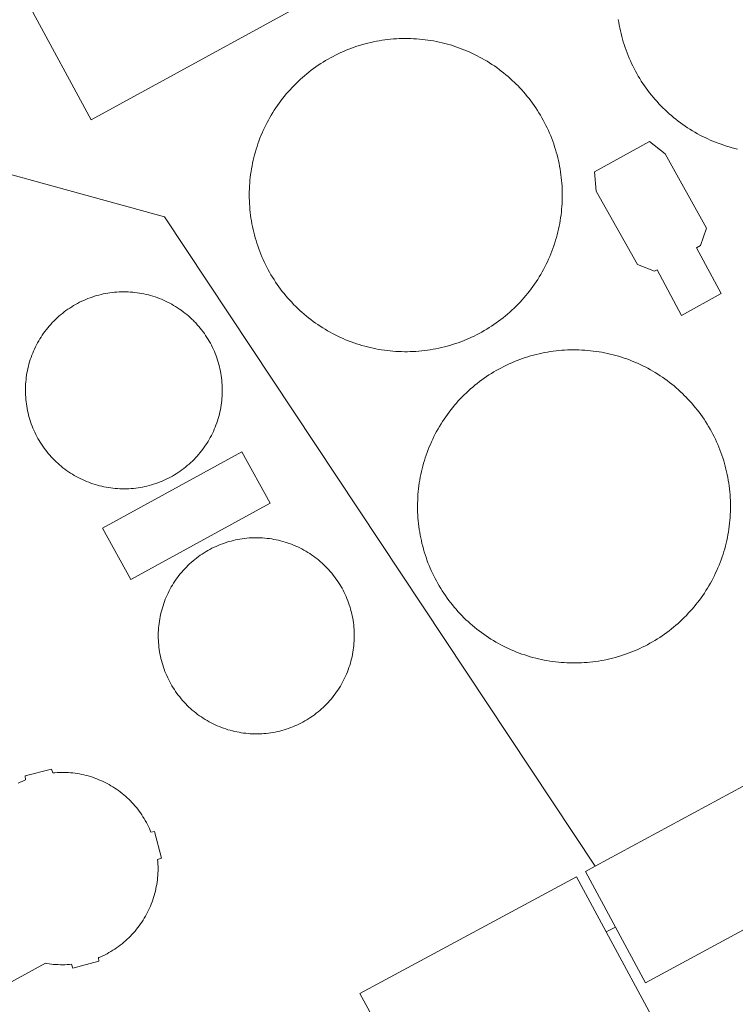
# Model space of a CAD drawing. Header units: metres. Extents: x 80938 to 82288, y 446951 to 448452.
# Tile 71 of 96: x 81606 to 81714, y 448167 to 448316. Entities that reach past the tile are written whole.
import ezdxf

# ---------------------------------------------------------------- set-up
doc = ezdxf.new("R2010")
doc.units = ezdxf.units.M
doc.header["$MEASUREMENT"] = 0
doc.layers.add('B-WE-OG-BEBOUWING-GV', color=253, linetype='Continuous', lineweight=35)
doc.layers.add('B-WE-OG-TERREIN_ERF-GV', color=253, linetype='Continuous', lineweight=18)

msp = doc.modelspace()

# ---------------------------------------------------------------- linework, layer by layer
at = {"layer": 'B-WE-OG-BEBOUWING-GV', "linetype": 'Continuous', "lineweight": 0}
msp.add_lwpolyline([(81694.359, 448178.257), (81689.858, 448186.599), (81657.122, 448168.935), (81661.073, 448161.613), (81669.12, 448146.7), (81701.856, 448164.364)], close=True, dxfattribs=at)
at = {"layer": 'B-WE-OG-TERREIN_ERF-GV', "linetype": 'Continuous', "lineweight": 0}
for points in [[(81650.786, 448328.009), (81643.36, 448323.96), (81646.828, 448317.601), (81616.468, 448301.046), (81607.312, 448317.839), (81645.022, 448338.402), (81654.463, 448343.55), (81660.152, 448333.116)], [(81685.477, 448279.572), (81685.288, 448279.18), (81685.092, 448278.791), (81684.889, 448278.406), (81684.679, 448278.025), (81684.462, 448277.648), (81684.238, 448277.275), (81684.007, 448276.906), (81683.77, 448276.541), (81683.526, 448276.181), (81683.275, 448275.825), (81683.018, 448275.474), (81682.754, 448275.128), (81682.484, 448274.786), (81682.208, 448274.45), (81681.926, 448274.119), (81681.637, 448273.793), (81681.343, 448273.473), (81681.043, 448273.157), (81680.737, 448272.848), (81680.425, 448272.544), (81680.108, 448272.246), (81679.786, 448271.954), (81679.458, 448271.667), (81679.125, 448271.387), (81678.786, 448271.113), (81678.443, 448270.845), (81678.095, 448270.584), (81677.743, 448270.329), (81677.385, 448270.081), (81677.023, 448269.839), (81676.657, 448269.604), (81676.287, 448269.376), (81675.912, 448269.154), (81675.534, 448268.939), (81675.151, 448268.732), (81674.765, 448268.531), (81674.375, 448268.338), (81673.981, 448268.152), (81673.585, 448267.973), (81673.185, 448267.801), (81672.782, 448267.637), (81672.376, 448267.48), (81671.967, 448267.331), (81671.556, 448267.189), (81671.141, 448267.055), (81670.725, 448266.929), (81670.306, 448266.81), (81669.886, 448266.699), (81669.463, 448266.595), (81669.038, 448266.5), (81668.612, 448266.412), (81668.184, 448266.332), (81667.755, 448266.26), (81667.325, 448266.196), (81666.893, 448266.139), (81666.46, 448266.091), (81666.027, 448266.051), (81665.593, 448266.019), (81665.159, 448265.994), (81664.724, 448265.978), (81664.289, 448265.969), (81663.853, 448265.969), (81663.418, 448265.977), (81662.983, 448265.992), (81662.549, 448266.016), (81662.115, 448266.047), (81661.681, 448266.087), (81661.249, 448266.135), (81660.817, 448266.19), (81660.386, 448266.253), (81659.957, 448266.325), (81659.529, 448266.404), (81659.103, 448266.491), (81658.678, 448266.586), (81658.255, 448266.688), (81657.834, 448266.799), (81657.415, 448266.917), (81656.999, 448267.043), (81656.584, 448267.176), (81656.173, 448267.317), (81655.764, 448267.466), (81655.357, 448267.622), (81654.954, 448267.785), (81654.554, 448267.956), (81654.157, 448268.134), (81653.763, 448268.32), (81653.373, 448268.513), (81652.986, 448268.712), (81652.603, 448268.919), (81652.224, 448269.133), (81651.849, 448269.354), (81651.478, 448269.582), (81651.112, 448269.816), (81650.749, 448270.057), (81650.392, 448270.305), (81650.038, 448270.56), (81649.69, 448270.82), (81649.347, 448271.087), (81649.008, 448271.361), (81648.674, 448271.64), (81648.346, 448271.926), (81648.023, 448272.218), (81647.705, 448272.515), (81647.393, 448272.819), (81647.087, 448273.128), (81646.786, 448273.442), (81646.491, 448273.762), (81646.202, 448274.088), (81645.919, 448274.418), (81645.642, 448274.754), (81645.372, 448275.095), (81645.108, 448275.441), (81644.85, 448275.791), (81644.598, 448276.147), (81644.354, 448276.507), (81644.115, 448276.871), (81643.884, 448277.239), (81643.659, 448277.612), (81643.442, 448277.989), (81643.231, 448278.37), (81643.027, 448278.754), (81642.83, 448279.143), (81642.641, 448279.534), (81642.459, 448279.93), (81642.284, 448280.328), (81642.116, 448280.73), (81641.956, 448281.135), (81641.804, 448281.542), (81641.658, 448281.952), (81641.521, 448282.365), (81641.391, 448282.781), (81641.269, 448283.198), (81641.154, 448283.618), (81641.047, 448284.04), (81640.948, 448284.464), (81640.856, 448284.889), (81640.773, 448285.316), (81640.697, 448285.745), (81640.63, 448286.175), (81640.57, 448286.606), (81640.518, 448287.038), (81640.474, 448287.471), (81640.438, 448287.905), (81640.41, 448288.339), (81640.39, 448288.774), (81640.378, 448289.209), (81640.374, 448289.644), (81640.374, 448289.722), (81640.38, 448290.157), (81640.393, 448290.593), (81640.414, 448291.027), (81640.444, 448291.461), (81640.481, 448291.895), (81640.527, 448292.328), (81640.58, 448292.76), (81640.641, 448293.191), (81640.71, 448293.62), (81640.787, 448294.049), (81640.872, 448294.476), (81640.965, 448294.901), (81641.065, 448295.324), (81641.174, 448295.746), (81641.29, 448296.165), (81641.413, 448296.582), (81641.545, 448296.997), (81641.684, 448297.41), (81641.83, 448297.82), (81641.984, 448298.227), (81642.146, 448298.631), (81642.315, 448299.032), (81642.491, 448299.43), (81642.674, 448299.824), (81642.865, 448300.216), (81643.063, 448300.603), (81643.268, 448300.987), (81643.48, 448301.367), (81643.699, 448301.743), (81643.925, 448302.115), (81644.157, 448302.483), (81644.397, 448302.847), (81644.643, 448303.206), (81644.895, 448303.56), (81645.154, 448303.91), (81645.42, 448304.255), (81645.692, 448304.595), (81645.97, 448304.93), (81646.253, 448305.26), (81646.543, 448305.584), (81646.839, 448305.903), (81647.141, 448306.217), (81647.449, 448306.525), (81647.762, 448306.827), (81648.08, 448307.123), (81648.404, 448307.414), (81648.734, 448307.699), (81649.068, 448307.977), (81649.408, 448308.249), (81649.752, 448308.515), (81650.101, 448308.775), (81650.455, 448309.028), (81650.814, 448309.275), (81651.177, 448309.515), (81651.544, 448309.748), (81651.916, 448309.975), (81652.292, 448310.194), (81652.672, 448310.407), (81653.055, 448310.612), (81653.442, 448310.811), (81653.833, 448311.002), (81654.227, 448311.187), (81654.625, 448311.363), (81655.026, 448311.533), (81655.43, 448311.695), (81655.837, 448311.85), (81656.246, 448311.997), (81656.658, 448312.137), (81657.073, 448312.269), (81657.49, 448312.393), (81657.909, 448312.51), (81658.331, 448312.619), (81658.754, 448312.72), (81659.179, 448312.814), (81659.606, 448312.9), (81660.034, 448312.977), (81660.463, 448313.047), (81660.894, 448313.109), (81661.326, 448313.163), (81661.759, 448313.209), (81662.192, 448313.247), (81662.626, 448313.278), (81663.061, 448313.3), (81663.496, 448313.314), (81663.931, 448313.32), (81664.367, 448313.318), (81664.802, 448313.308), (81665.236, 448313.291), (81665.671, 448313.265), (81666.105, 448313.231), (81666.538, 448313.189), (81666.97, 448313.14), (81667.402, 448313.082), (81667.832, 448313.016), (81668.261, 448312.943), (81668.688, 448312.862), (81669.114, 448312.773), (81669.539, 448312.676), (81669.961, 448312.571), (81670.381, 448312.458), (81670.8, 448312.338), (81671.216, 448312.21), (81671.629, 448312.075), (81672.04, 448311.932), (81672.449, 448311.781), (81672.854, 448311.623), (81673.257, 448311.457), (81673.656, 448311.284), (81674.052, 448311.104), (81674.445, 448310.917), (81674.834, 448310.722), (81675.22, 448310.52), (81675.602, 448310.311), (81675.98, 448310.096), (81676.354, 448309.873), (81676.723, 448309.643), (81677.089, 448309.407), (81677.45, 448309.164), (81677.806, 448308.915), (81678.158, 448308.658), (81678.505, 448308.396), (81678.848, 448308.127), (81679.185, 448307.852), (81679.517, 448307.571), (81679.844, 448307.283), (81680.165, 448306.99), (81680.481, 448306.691), (81680.792, 448306.386), (81680.985, 448306.19), (81681.287, 448305.876), (81681.582, 448305.557), (81681.872, 448305.232), (81682.155, 448304.902), (81682.433, 448304.566), (81682.704, 448304.226), (81682.969, 448303.88), (81683.227, 448303.53), (81683.479, 448303.176), (81683.725, 448302.816), (81683.963, 448302.452), (81684.195, 448302.084), (81684.42, 448301.712), (81684.639, 448301.335), (81684.85, 448300.955), (81685.055, 448300.571), (81685.252, 448300.183), (81685.442, 448299.791), (81685.625, 448299.396), (81685.801, 448298.998), (81685.969, 448298.597), (81686.13, 448298.192), (81686.283, 448297.785), (81686.429, 448297.375), (81686.567, 448296.962), (81686.698, 448296.547), (81686.821, 448296.13), (81686.936, 448295.71), (81687.044, 448295.288), (81687.144, 448294.865), (81687.236, 448294.439), (81687.32, 448294.012), (81687.396, 448293.584), (81687.465, 448293.154), (81687.525, 448292.723), (81687.578, 448292.291), (81687.623, 448291.858), (81687.659, 448291.425), (81687.688, 448290.99), (81687.709, 448290.556), (81687.722, 448290.121), (81687.727, 448289.685), (81687.723, 448289.25), (81687.712, 448288.815), (81687.693, 448288.38), (81687.666, 448287.946), (81687.63, 448287.512), (81687.587, 448287.079), (81687.536, 448286.647), (81687.477, 448286.216), (81687.41, 448285.786), (81687.335, 448285.357), (81687.252, 448284.93), (81687.162, 448284.504), (81687.063, 448284.08), (81686.957, 448283.658), (81686.843, 448283.238), (81686.722, 448282.82), (81686.592, 448282.405), (81686.455, 448281.992), (81686.311, 448281.581), (81686.159, 448281.173), (81686, 448280.768), (81685.833, 448280.366), (81685.659, 448279.968)], [(81630.092, 448155.587), (81638.385, 448160.057), (81639.957, 448157.141), (81657.726, 448159.94), (81661.073, 448161.613), (81657.122, 448168.935), (81689.858, 448186.599), (81694.359, 448178.257), (81695.778, 448178.966), (81691.232, 448187.378), (81692.711, 448188.177), (81627.569, 448286.359), (81586.072, 448297.771), (81547.67, 448219.837), (81523.835, 448173.167), (81563.797, 448145.143)], [(81702.057, 448278.351), (81701.671, 448278.14), (81699.092, 448279.176), (81692.858, 448290.249), (81692.624, 448293.147), (81700.945, 448297.73), (81703.308, 448295.887), (81709.525, 448284.623), (81708.661, 448282.003), (81708.054, 448281.67), (81711.787, 448274.79), (81705.781, 448271.461)], [(81627.506, 448246.551), (81627.19, 448246.413), (81626.87, 448246.282), (81626.548, 448246.159), (81626.223, 448246.044), (81625.895, 448245.936), (81625.564, 448245.835), (81625.232, 448245.743), (81624.897, 448245.658), (81624.561, 448245.581), (81624.223, 448245.511), (81623.883, 448245.45), (81623.542, 448245.396), (81623.2, 448245.35), (81622.857, 448245.313), (81622.513, 448245.283), (81622.169, 448245.261), (81621.824, 448245.247), (81621.479, 448245.242), (81621.134, 448245.244), (81620.789, 448245.254), (81620.444, 448245.272), (81620.1, 448245.298), (81619.756, 448245.332), (81619.414, 448245.374), (81619.072, 448245.424), (81618.732, 448245.482), (81618.393, 448245.548), (81618.056, 448245.622), (81617.72, 448245.703), (81617.387, 448245.792), (81617.056, 448245.889), (81616.727, 448245.993), (81616.4, 448246.106), (81616.077, 448246.225), (81615.756, 448246.352), (81615.438, 448246.487), (81615.123, 448246.629), (81614.812, 448246.778), (81614.504, 448246.934), (81614.2, 448247.097), (81613.9, 448247.268), (81613.604, 448247.445), (81613.312, 448247.629), (81613.024, 448247.82), (81612.741, 448248.017), (81612.463, 448248.221), (81612.189, 448248.431), (81611.92, 448248.648), (81611.657, 448248.871), (81611.398, 448249.1), (81611.145, 448249.334), (81610.898, 448249.575), (81610.656, 448249.821), (81610.42, 448250.073), (81610.19, 448250.33), (81609.965, 448250.593), (81609.747, 448250.86), (81609.536, 448251.133), (81609.33, 448251.41), (81609.131, 448251.692), (81608.939, 448251.979), (81608.753, 448252.27), (81608.574, 448252.565), (81608.402, 448252.864), (81608.238, 448253.168), (81608.08, 448253.474), (81607.929, 448253.785), (81607.785, 448254.099), (81607.649, 448254.416), (81607.52, 448254.736), (81607.399, 448255.059), (81607.285, 448255.385), (81607.179, 448255.714), (81607.08, 448256.044), (81606.989, 448256.377), (81606.906, 448256.712), (81606.831, 448257.049), (81606.763, 448257.387), (81606.704, 448257.727), (81606.652, 448258.069), (81606.608, 448258.411), (81606.572, 448258.754), (81606.544, 448259.098), (81606.524, 448259.443), (81606.512, 448259.788), (81606.508, 448260.133), (81606.51, 448260.361), (81606.519, 448260.706), (81606.536, 448261.051), (81606.562, 448261.395), (81606.595, 448261.739), (81606.636, 448262.081), (81606.685, 448262.423), (81606.742, 448262.763), (81606.807, 448263.102), (81606.88, 448263.44), (81606.96, 448263.775), (81607.048, 448264.109), (81607.144, 448264.441), (81607.248, 448264.77), (81607.359, 448265.097), (81607.478, 448265.421), (81607.604, 448265.742), (81607.738, 448266.06), (81607.879, 448266.375), (81608.027, 448266.687), (81608.183, 448266.995), (81608.345, 448267.299), (81608.515, 448267.6), (81608.691, 448267.897), (81608.875, 448268.189), (81609.065, 448268.477), (81609.262, 448268.761), (81609.465, 448269.04), (81609.674, 448269.314), (81609.89, 448269.583), (81610.112, 448269.847), (81610.34, 448270.106), (81610.574, 448270.36), (81610.814, 448270.608), (81611.06, 448270.851), (81611.311, 448271.087), (81611.568, 448271.318), (81611.83, 448271.543), (81612.097, 448271.762), (81612.369, 448271.974), (81612.645, 448272.181), (81612.927, 448272.38), (81613.213, 448272.573), (81613.504, 448272.76), (81613.798, 448272.939), (81614.097, 448273.112), (81614.4, 448273.278), (81614.706, 448273.436), (81615.016, 448273.588), (81615.33, 448273.732), (81615.647, 448273.869), (81615.967, 448273.999), (81616.29, 448274.121), (81616.615, 448274.236), (81616.943, 448274.343), (81617.274, 448274.442), (81617.606, 448274.534), (81617.941, 448274.618), (81618.278, 448274.694), (81618.616, 448274.763), (81618.956, 448274.823), (81619.297, 448274.876), (81619.639, 448274.921), (81619.982, 448274.958), (81620.326, 448274.987), (81620.671, 448275.007), (81621.016, 448275.02), (81621.361, 448275.025), (81621.706, 448275.022), (81622.051, 448275.011), (81622.396, 448274.992), (81622.74, 448274.965), (81623.083, 448274.93), (81623.426, 448274.887), (81623.767, 448274.836), (81624.107, 448274.777), (81624.446, 448274.71), (81624.783, 448274.636), (81625.118, 448274.554), (81625.451, 448274.464), (81625.782, 448274.366), (81626.111, 448274.26), (81626.437, 448274.147), (81626.76, 448274.027), (81627.081, 448273.899), (81627.398, 448273.764), (81627.712, 448273.621), (81628.023, 448273.471), (81628.331, 448273.314), (81628.634, 448273.15), (81628.934, 448272.979), (81629.23, 448272.8), (81629.521, 448272.615), (81629.808, 448272.424), (81630.091, 448272.226), (81630.369, 448272.021), (81630.642, 448271.81), (81630.91, 448271.593), (81631.173, 448271.369), (81631.431, 448271.14), (81631.683, 448270.904), (81631.93, 448270.663), (81632.034, 448270.558), (81632.273, 448270.309), (81632.505, 448270.054), (81632.732, 448269.794), (81632.953, 448269.529), (81633.168, 448269.259), (81633.376, 448268.983), (81633.578, 448268.703), (81633.773, 448268.419), (81633.962, 448268.13), (81634.144, 448267.837), (81634.319, 448267.539), (81634.488, 448267.238), (81634.649, 448266.933), (81634.803, 448266.624), (81634.949, 448266.311), (81635.089, 448265.996), (81635.221, 448265.677), (81635.346, 448265.355), (81635.463, 448265.03), (81635.573, 448264.703), (81635.675, 448264.373), (81635.769, 448264.041), (81635.856, 448263.707), (81635.935, 448263.371), (81636.006, 448263.034), (81636.07, 448262.694), (81636.125, 448262.354), (81636.173, 448262.012), (81636.212, 448261.669), (81636.244, 448261.325), (81636.267, 448260.981), (81636.283, 448260.636), (81636.291, 448260.291), (81636.29, 448259.946), (81636.282, 448259.601), (81636.266, 448259.256), (81636.241, 448258.912), (81636.209, 448258.568), (81636.169, 448258.225), (81636.121, 448257.883), (81636.065, 448257.543), (81636.001, 448257.204), (81635.929, 448256.866), (81635.849, 448256.53), (81635.762, 448256.196), (81635.667, 448255.865), (81635.564, 448255.535), (81635.454, 448255.208), (81635.336, 448254.884), (81635.21, 448254.562), (81635.078, 448254.244), (81634.937, 448253.928), (81634.79, 448253.616), (81634.635, 448253.308), (81634.473, 448253.003), (81634.305, 448252.701), (81634.129, 448252.404), (81633.946, 448252.111), (81633.757, 448251.823), (81633.561, 448251.539), (81633.359, 448251.259), (81633.15, 448250.984), (81632.935, 448250.714), (81632.713, 448250.45), (81632.486, 448250.19), (81632.253, 448249.936), (81632.013, 448249.687), (81631.768, 448249.444), (81631.518, 448249.207), (81631.262, 448248.975), (81631.001, 448248.749), (81630.734, 448248.53), (81630.463, 448248.317), (81630.187, 448248.11), (81629.905, 448247.909), (81629.62, 448247.716), (81629.33, 448247.528), (81629.036, 448247.348), (81628.737, 448247.174), (81628.435, 448247.008), (81628.129, 448246.848), (81627.819, 448246.696)], [(81683.781, 448265.554), (81684.204, 448265.655), (81684.629, 448265.748), (81685.056, 448265.834), (81685.484, 448265.912), (81685.914, 448265.982), (81686.344, 448266.044), (81686.776, 448266.098), (81687.209, 448266.144), (81687.642, 448266.182), (81688.076, 448266.212), (81688.511, 448266.234), (81688.946, 448266.249), (81689.381, 448266.255), (81689.816, 448266.253), (81690.251, 448266.243), (81690.686, 448266.225), (81691.121, 448266.2), (81691.555, 448266.166), (81691.988, 448266.124), (81692.42, 448266.075), (81692.851, 448266.017), (81693.282, 448265.951), (81693.711, 448265.878), (81694.138, 448265.797), (81694.564, 448265.708), (81694.988, 448265.611), (81695.411, 448265.506), (81695.831, 448265.394), (81696.249, 448265.273), (81696.665, 448265.145), (81697.079, 448265.01), (81697.49, 448264.867), (81697.898, 448264.716), (81698.304, 448264.558), (81698.706, 448264.393), (81699.105, 448264.22), (81699.502, 448264.04), (81699.894, 448263.852), (81700.284, 448263.658), (81700.669, 448263.456), (81701.051, 448263.247), (81701.429, 448263.031), (81701.803, 448262.808), (81702.172, 448262.579), (81702.538, 448262.343), (81702.899, 448262.1), (81703.255, 448261.85), (81703.607, 448261.594), (81703.954, 448261.332), (81704.297, 448261.063), (81704.634, 448260.788), (81704.966, 448260.506), (81705.293, 448260.219), (81705.614, 448259.926), (81705.931, 448259.627), (81706.241, 448259.322), (81706.43, 448259.131), (81706.731, 448258.817), (81707.027, 448258.498), (81707.316, 448258.173), (81707.6, 448257.843), (81707.877, 448257.508), (81708.148, 448257.167), (81708.413, 448256.822), (81708.672, 448256.472), (81708.924, 448256.117), (81709.17, 448255.758), (81709.408, 448255.394), (81709.641, 448255.026), (81709.866, 448254.654), (81710.084, 448254.277), (81710.296, 448253.897), (81710.5, 448253.513), (81710.698, 448253.125), (81710.888, 448252.734), (81711.071, 448252.339), (81711.246, 448251.941), (81711.415, 448251.539), (81711.576, 448251.135), (81711.729, 448250.728), (81711.875, 448250.318), (81712.014, 448249.905), (81712.144, 448249.49), (81712.267, 448249.073), (81712.383, 448248.653), (81712.491, 448248.231), (81712.591, 448247.808), (81712.683, 448247.383), (81712.767, 448246.956), (81712.843, 448246.527), (81712.912, 448246.098), (81712.973, 448245.667), (81713.025, 448245.235), (81713.07, 448244.802), (81713.107, 448244.368), (81713.136, 448243.934), (81713.157, 448243.499), (81713.17, 448243.064), (81713.174, 448242.629), (81713.171, 448242.194), (81713.16, 448241.759), (81713.141, 448241.324), (81713.114, 448240.89), (81713.079, 448240.456), (81713.036, 448240.023), (81712.984, 448239.591), (81712.926, 448239.16), (81712.859, 448238.73), (81712.784, 448238.301), (81712.701, 448237.874), (81712.611, 448237.448), (81712.512, 448237.024), (81712.406, 448236.602), (81712.293, 448236.182), (81712.171, 448235.764), (81712.042, 448235.349), (81711.905, 448234.936), (81711.761, 448234.525), (81711.609, 448234.117), (81711.449, 448233.712), (81711.283, 448233.31), (81711.109, 448232.912), (81710.927, 448232.516), (81710.738, 448232.124), (81710.543, 448231.735), (81710.34, 448231.35), (81710.13, 448230.969), (81709.913, 448230.592), (81709.689, 448230.219), (81709.458, 448229.85), (81709.221, 448229.485), (81708.977, 448229.125), (81708.726, 448228.769), (81708.469, 448228.418), (81708.205, 448228.072), (81707.935, 448227.73), (81707.659, 448227.394), (81707.377, 448227.063), (81707.089, 448226.737), (81706.794, 448226.416), (81706.494, 448226.101), (81706.188, 448225.792), (81705.877, 448225.488), (81705.56, 448225.19), (81705.237, 448224.897), (81704.91, 448224.611), (81704.577, 448224.331), (81704.238, 448224.057), (81703.896, 448223.789), (81703.548, 448223.528), (81703.195, 448223.273), (81702.838, 448223.024), (81702.476, 448222.782), (81702.11, 448222.547), (81701.739, 448222.319), (81701.365, 448222.097), (81700.986, 448221.883), (81700.604, 448221.675), (81700.217, 448221.475), (81699.828, 448221.281), (81699.434, 448221.095), (81699.038, 448220.916), (81698.638, 448220.744), (81698.235, 448220.58), (81697.829, 448220.423), (81697.42, 448220.274), (81697.009, 448220.132), (81696.595, 448219.998), (81696.178, 448219.871), (81695.76, 448219.753), (81695.339, 448219.641), (81694.916, 448219.538), (81694.492, 448219.442), (81694.065, 448219.354), (81693.638, 448219.275), (81693.209, 448219.202), (81692.778, 448219.138), (81692.347, 448219.082), (81691.914, 448219.034), (81691.481, 448218.993), (81691.047, 448218.961), (81690.612, 448218.936), (81690.177, 448218.92), (81689.742, 448218.912), (81689.307, 448218.911), (81688.872, 448218.919), (81688.437, 448218.934), (81688.003, 448218.958), (81687.569, 448218.989), (81687.135, 448219.029), (81686.703, 448219.076), (81686.271, 448219.132), (81685.841, 448219.195), (81685.411, 448219.266), (81684.983, 448219.346), (81684.557, 448219.433), (81684.132, 448219.527), (81683.709, 448219.63), (81683.288, 448219.74), (81682.87, 448219.858), (81682.453, 448219.984), (81682.039, 448220.118), (81681.627, 448220.258), (81681.218, 448220.407), (81680.812, 448220.563), (81680.408, 448220.727), (81680.008, 448220.897), (81679.611, 448221.076), (81679.217, 448221.261), (81678.827, 448221.454), (81678.441, 448221.653), (81678.058, 448221.86), (81677.679, 448222.074), (81677.304, 448222.295), (81676.933, 448222.523), (81676.566, 448222.757), (81676.204, 448222.998), (81675.846, 448223.246), (81675.493, 448223.5), (81675.145, 448223.761), (81674.801, 448224.028), (81674.462, 448224.302), (81674.129, 448224.581), (81673.801, 448224.867), (81673.478, 448225.158), (81673.16, 448225.456), (81672.848, 448225.759), (81672.541, 448226.068), (81672.241, 448226.383), (81671.946, 448226.703), (81671.657, 448227.028), (81671.374, 448227.359), (81671.097, 448227.694), (81670.827, 448228.035), (81670.562, 448228.381), (81670.304, 448228.732), (81670.053, 448229.087), (81669.808, 448229.447), (81669.57, 448229.811), (81669.339, 448230.179), (81669.114, 448230.552), (81668.896, 448230.929), (81668.686, 448231.31), (81668.482, 448231.694), (81668.285, 448232.082), (81668.096, 448232.474), (81667.914, 448232.869), (81667.739, 448233.268), (81667.571, 448233.67), (81667.411, 448234.074), (81667.258, 448234.482), (81667.113, 448234.892), (81666.976, 448235.305), (81666.846, 448235.72), (81666.723, 448236.138), (81666.609, 448236.558), (81666.502, 448236.979), (81666.403, 448237.403), (81666.311, 448237.829), (81666.228, 448238.256), (81666.152, 448238.684), (81666.085, 448239.114), (81666.025, 448239.545), (81665.973, 448239.977), (81665.929, 448240.41), (81665.893, 448240.844), (81665.865, 448241.278), (81665.845, 448241.713), (81665.833, 448242.148), (81665.829, 448242.583), (81665.829, 448242.656), (81665.834, 448243.091), (81665.848, 448243.526), (81665.869, 448243.961), (81665.898, 448244.395), (81665.936, 448244.829), (81665.981, 448245.261), (81666.034, 448245.693), (81666.095, 448246.124), (81666.165, 448246.554), (81666.242, 448246.982), (81666.326, 448247.409), (81666.419, 448247.834), (81666.519, 448248.258), (81666.628, 448248.679), (81666.744, 448249.099), (81666.867, 448249.516), (81666.999, 448249.931), (81667.137, 448250.343), (81667.284, 448250.753), (81667.438, 448251.16), (81667.599, 448251.564), (81667.768, 448251.965), (81667.944, 448252.363), (81668.128, 448252.758), (81668.318, 448253.149), (81668.516, 448253.537), (81668.721, 448253.92), (81668.933, 448254.301), (81669.152, 448254.677), (81669.378, 448255.049), (81669.61, 448255.417), (81669.849, 448255.78), (81670.095, 448256.139), (81670.348, 448256.494), (81670.607, 448256.843), (81670.872, 448257.188), (81671.144, 448257.528), (81671.422, 448257.863), (81671.706, 448258.193), (81671.995, 448258.517), (81672.291, 448258.837), (81672.593, 448259.15), (81672.9, 448259.458), (81673.214, 448259.76), (81673.532, 448260.057), (81673.856, 448260.348), (81674.185, 448260.632), (81674.52, 448260.911), (81674.859, 448261.183), (81675.203, 448261.449), (81675.553, 448261.709), (81675.907, 448261.962), (81676.265, 448262.209), (81676.628, 448262.449), (81676.996, 448262.682), (81677.367, 448262.908), (81677.743, 448263.128), (81678.122, 448263.341), (81678.506, 448263.546), (81678.893, 448263.745), (81679.284, 448263.936), (81679.678, 448264.121), (81680.076, 448264.297), (81680.477, 448264.467), (81680.88, 448264.629), (81681.287, 448264.784), (81681.697, 448264.931), (81682.109, 448265.071), (81682.523, 448265.203), (81682.94, 448265.328), (81683.36, 448265.444)], [(81618.174, 448239.312), (81639.263, 448250.851), (81643.521, 448243.07), (81622.431, 448231.531)], [(81627.805, 448228.86), (81627.944, 448229.175), (81628.091, 448229.487), (81628.244, 448229.795), (81628.405, 448230.099), (81628.573, 448230.4), (81628.748, 448230.696), (81628.93, 448230.989), (81629.118, 448231.277), (81629.313, 448231.561), (81629.515, 448231.84), (81629.723, 448232.115), (81629.938, 448232.384), (81630.158, 448232.649), (81630.385, 448232.908), (81630.618, 448233.162), (81630.856, 448233.41), (81631.1, 448233.653), (81631.35, 448233.89), (81631.605, 448234.122), (81631.866, 448234.347), (81632.131, 448234.566), (81632.402, 448234.779), (81632.678, 448234.985), (81632.958, 448235.185), (81633.243, 448235.379), (81633.532, 448235.566), (81633.826, 448235.746), (81634.123, 448235.919), (81634.425, 448236.085), (81634.73, 448236.245), (81635.039, 448236.397), (81635.352, 448236.542), (81635.667, 448236.679), (81635.986, 448236.81), (81636.308, 448236.932), (81636.633, 448237.047), (81636.96, 448237.155), (81637.289, 448237.255), (81637.621, 448237.348), (81637.955, 448237.432), (81638.29, 448237.509), (81638.628, 448237.578), (81638.967, 448237.639), (81639.307, 448237.693), (81639.648, 448237.738), (81639.991, 448237.776), (81640.334, 448237.805), (81640.677, 448237.827), (81641.022, 448237.84), (81641.366, 448237.846), (81641.71, 448237.843), (81642.055, 448237.833), (81642.398, 448237.814), (81642.742, 448237.788), (81643.085, 448237.753), (81643.426, 448237.711), (81643.767, 448237.661), (81644.106, 448237.603), (81644.444, 448237.537), (81644.781, 448237.463), (81645.115, 448237.381), (81645.448, 448237.292), (81645.778, 448237.194), (81646.106, 448237.09), (81646.432, 448236.977), (81646.755, 448236.857), (81647.075, 448236.73), (81647.392, 448236.595), (81647.705, 448236.453), (81648.016, 448236.304), (81648.323, 448236.147), (81648.626, 448235.984), (81648.925, 448235.813), (81649.22, 448235.636), (81649.511, 448235.451), (81649.797, 448235.26), (81650.08, 448235.063), (81650.357, 448234.859), (81650.629, 448234.648), (81650.897, 448234.431), (81651.159, 448234.209), (81651.417, 448233.979), (81651.669, 448233.745), (81651.915, 448233.504), (81651.927, 448233.492), (81652.168, 448233.245), (81652.402, 448232.993), (81652.631, 448232.736), (81652.853, 448232.473), (81653.07, 448232.205), (81653.28, 448231.932), (81653.484, 448231.655), (81653.681, 448231.372), (81653.872, 448231.085), (81654.056, 448230.794), (81654.233, 448230.499), (81654.403, 448230.2), (81654.567, 448229.896), (81654.723, 448229.589), (81654.872, 448229.279), (81655.013, 448228.965), (81655.148, 448228.648), (81655.275, 448228.328), (81655.394, 448228.005), (81655.506, 448227.679), (81655.611, 448227.351), (81655.707, 448227.021), (81655.797, 448226.688), (81655.878, 448226.353), (81655.951, 448226.017), (81656.017, 448225.679), (81656.075, 448225.339), (81656.125, 448224.999), (81656.167, 448224.657), (81656.201, 448224.314), (81656.227, 448223.971), (81656.245, 448223.627), (81656.255, 448223.282), (81656.257, 448222.938), (81656.251, 448222.594), (81656.237, 448222.25), (81656.215, 448221.906), (81656.185, 448221.563), (81656.148, 448221.221), (81656.102, 448220.879), (81656.048, 448220.539), (81655.987, 448220.2), (81655.917, 448219.863), (81655.84, 448219.527), (81655.755, 448219.194), (81655.662, 448218.862), (81655.562, 448218.533), (81655.454, 448218.206), (81655.338, 448217.881), (81655.215, 448217.56), (81655.084, 448217.241), (81654.946, 448216.925), (81654.801, 448216.613), (81654.649, 448216.304), (81654.489, 448215.999), (81654.323, 448215.698), (81654.149, 448215.4), (81653.969, 448215.107), (81653.781, 448214.818), (81653.587, 448214.533), (81653.387, 448214.253), (81653.18, 448213.978), (81652.967, 448213.707), (81652.747, 448213.442), (81652.522, 448213.182), (81652.291, 448212.927), (81652.053, 448212.677), (81651.81, 448212.433), (81651.561, 448212.195), (81651.307, 448211.963), (81651.048, 448211.736), (81650.783, 448211.516), (81650.513, 448211.302), (81650.238, 448211.094), (81649.959, 448210.893), (81649.675, 448210.698), (81649.387, 448210.51), (81649.094, 448210.328), (81648.797, 448210.154), (81648.496, 448209.986), (81648.192, 448209.826), (81647.883, 448209.672), (81647.571, 448209.526), (81647.256, 448209.387), (81646.938, 448209.256), (81646.617, 448209.131), (81646.293, 448209.015), (81645.966, 448208.905), (81645.637, 448208.804), (81645.306, 448208.71), (81644.972, 448208.624), (81644.637, 448208.546), (81644.3, 448208.475), (81643.961, 448208.412), (81643.621, 448208.358), (81643.28, 448208.311), (81642.938, 448208.272), (81642.595, 448208.241), (81642.251, 448208.218), (81641.907, 448208.203), (81641.563, 448208.196), (81641.219, 448208.196), (81640.874, 448208.205), (81640.53, 448208.222), (81640.187, 448208.247), (81639.844, 448208.28), (81639.502, 448208.321), (81639.161, 448208.37), (81638.821, 448208.427), (81638.483, 448208.491), (81638.146, 448208.563), (81637.812, 448208.644), (81637.479, 448208.732), (81637.148, 448208.827), (81636.819, 448208.931), (81636.493, 448209.042), (81636.17, 448209.16), (81635.849, 448209.286), (81635.532, 448209.419), (81635.218, 448209.56), (81634.907, 448209.708), (81634.599, 448209.863), (81634.295, 448210.025), (81633.995, 448210.195), (81633.699, 448210.371), (81633.408, 448210.554), (81633.12, 448210.744), (81632.837, 448210.94), (81632.559, 448211.143), (81632.286, 448211.352), (81632.017, 448211.568), (81631.754, 448211.79), (81631.495, 448212.017), (81631.242, 448212.251), (81630.995, 448212.491), (81630.753, 448212.736), (81630.517, 448212.987), (81630.287, 448213.243), (81630.063, 448213.505), (81629.845, 448213.771), (81629.633, 448214.043), (81629.428, 448214.319), (81629.229, 448214.6), (81629.037, 448214.886), (81628.851, 448215.176), (81628.672, 448215.471), (81628.501, 448215.769), (81628.336, 448216.071), (81628.178, 448216.377), (81628.027, 448216.687), (81627.883, 448217), (81627.747, 448217.316), (81627.619, 448217.636), (81627.497, 448217.958), (81627.383, 448218.283), (81627.277, 448218.611), (81627.179, 448218.941), (81627.087, 448219.273), (81627.004, 448219.607), (81626.929, 448219.943), (81626.861, 448220.281), (81626.802, 448220.62), (81626.75, 448220.96), (81626.706, 448221.302), (81626.67, 448221.644), (81626.642, 448221.988), (81626.622, 448222.332), (81626.61, 448222.676), (81626.606, 448223.02), (81626.607, 448223.168), (81626.614, 448223.512), (81626.63, 448223.856), (81626.653, 448224.2), (81626.684, 448224.543), (81626.724, 448224.885), (81626.771, 448225.226), (81626.826, 448225.566), (81626.889, 448225.905), (81626.96, 448226.242), (81627.039, 448226.577), (81627.126, 448226.91), (81627.22, 448227.241), (81627.322, 448227.57), (81627.431, 448227.897), (81627.548, 448228.221), (81627.673, 448228.542)]]:
    msp.add_lwpolyline(points, close=True, dxfattribs=at)
for points in [[(81714.249, 448296.59), (81713.826, 448296.693), (81713.405, 448296.804), (81712.986, 448296.923), (81712.569, 448297.049), (81712.154, 448297.183), (81711.742, 448297.325), (81711.333, 448297.474), (81710.927, 448297.63), (81710.523, 448297.794), (81710.123, 448297.966), (81709.726, 448298.144), (81709.332, 448298.33), (81708.942, 448298.523), (81708.555, 448298.724), (81708.172, 448298.931), (81707.793, 448299.145), (81707.418, 448299.367), (81707.047, 448299.595), (81706.68, 448299.83), (81706.318, 448300.071), (81705.96, 448300.32), (81705.606, 448300.574), (81705.258, 448300.835), (81704.914, 448301.103), (81704.576, 448301.377), (81704.242, 448301.657), (81703.914, 448301.943), (81703.591, 448302.235), (81703.273, 448302.533), (81702.961, 448302.837), (81702.655, 448303.146), (81702.354, 448303.461), (81702.059, 448303.782), (81701.77, 448304.108), (81701.487, 448304.438), (81701.21, 448304.775), (81700.939, 448305.116), (81700.675, 448305.462), (81700.417, 448305.813), (81700.166, 448306.169), (81699.921, 448306.529), (81699.683, 448306.894), (81699.451, 448307.262), (81699.227, 448307.636), (81699.009, 448308.013), (81698.798, 448308.394), (81698.595, 448308.779), (81698.398, 448309.168), (81698.209, 448309.56), (81698.027, 448309.955), (81697.852, 448310.354), (81697.684, 448310.756), (81697.524, 448311.161), (81697.371, 448311.569), (81697.226, 448311.98), (81697.088, 448312.393), (81696.959, 448312.808), (81696.836, 448313.227), (81696.722, 448313.647), (81696.615, 448314.069), (81696.516, 448314.493), (81696.424, 448314.919), (81696.341, 448315.346), (81696.265, 448315.775), (81696.197, 448316.205)], [(81586.072, 448297.771), (81627.569, 448286.359), (81692.711, 448188.177), (81726.277, 448206.32), (81735.38, 448189.478), (81700.335, 448170.535), (81695.778, 448178.966), (81694.359, 448178.257), (81701.856, 448164.364)], [(81605.396, 448200.722), (81605.701, 448200.872), (81606.01, 448201.014), (81606.323, 448201.149), (81606.535, 448201.236), (81606.491, 448201.833), (81610.458, 448202.844), (81610.634, 448202.292), (81610.973, 448202.323), (81611.312, 448202.345), (81611.651, 448202.36), (81611.991, 448202.366), (81612.331, 448202.365), (81612.671, 448202.356), (81613.011, 448202.338), (81613.35, 448202.313), (81613.688, 448202.28), (81614.025, 448202.238), (81614.362, 448202.189), (81614.697, 448202.132), (81615.031, 448202.067), (81615.363, 448201.994), (81615.693, 448201.914), (81616.021, 448201.825), (81616.347, 448201.729), (81616.671, 448201.626), (81616.992, 448201.514), (81617.311, 448201.396), (81617.626, 448201.269), (81617.939, 448201.136), (81618.248, 448200.995), (81618.554, 448200.846), (81618.857, 448200.691), (81619.155, 448200.529), (81619.45, 448200.359), (81619.741, 448200.183), (81620.027, 448200), (81620.309, 448199.81), (81620.587, 448199.613), (81620.859, 448199.411), (81621.128, 448199.201), (81621.39, 448198.986), (81621.648, 448198.764), (81621.901, 448198.537), (81622.148, 448198.303), (81622.389, 448198.064), (81622.625, 448197.819), (81622.855, 448197.569), (81623.079, 448197.313), (81623.297, 448197.052), (81623.509, 448196.786), (81623.715, 448196.516), (81623.914, 448196.24), (81624.106, 448195.96), (81624.292, 448195.675), (81624.471, 448195.386), (81624.643, 448195.093), (81624.809, 448194.796), (81624.967, 448194.495), (81625.118, 448194.191), (81625.262, 448193.883), (81625.399, 448193.571), (81625.489, 448193.354), (81626.04, 448193.448), (81627.095, 448189.418), (81626.513, 448189.186), (81626.54, 448188.845), (81626.559, 448188.503), (81626.569, 448188.161), (81626.572, 448187.818), (81626.567, 448187.476), (81626.554, 448187.134), (81626.533, 448186.792), (81626.504, 448186.451), (81626.467, 448186.111), (81626.422, 448185.771), (81626.369, 448185.433), (81626.308, 448185.096), (81626.239, 448184.761), (81626.163, 448184.427), (81626.079, 448184.095), (81625.987, 448183.766), (81625.887, 448183.438), (81625.78, 448183.113), (81625.665, 448182.79), (81625.542, 448182.471), (81625.413, 448182.154), (81625.275, 448181.84), (81625.131, 448181.53), (81624.979, 448181.223), (81624.82, 448180.92), (81624.655, 448180.62), (81624.482, 448180.324), (81624.302, 448180.033), (81624.116, 448179.746), (81623.923, 448179.463), (81623.723, 448179.185), (81623.517, 448178.912), (81623.304, 448178.643), (81623.086, 448178.38), (81622.861, 448178.121), (81622.63, 448177.869), (81622.394, 448177.621), (81622.152, 448177.379), (81621.904, 448177.143), (81621.65, 448176.913), (81621.392, 448176.688), (81621.128, 448176.47), (81620.859, 448176.258), (81620.585, 448176.052), (81620.307, 448175.853), (81620.024, 448175.66), (81619.737, 448175.474), (81619.445, 448175.295), (81619.149, 448175.123), (81618.849, 448174.957), (81618.546, 448174.799), (81618.239, 448174.648), (81617.928, 448174.504), (81617.614, 448174.367), (81617.564, 448174.346), (81617.633, 448173.813), (81613.692, 448172.797), (81613.492, 448173.367), (81613.153, 448173.336), (81612.813, 448173.314), (81612.473, 448173.299), (81612.132, 448173.292), (81611.792, 448173.294), (81611.451, 448173.303), (81611.111, 448173.32), (81610.772, 448173.345), (81610.433, 448173.379), (81610.095, 448173.42), (81609.758, 448173.469), (81609.524, 448173.508), (81594.893, 448165.525)]]:
    msp.add_lwpolyline(points, dxfattribs=at)

doc.saveas('drawing.dxf')
